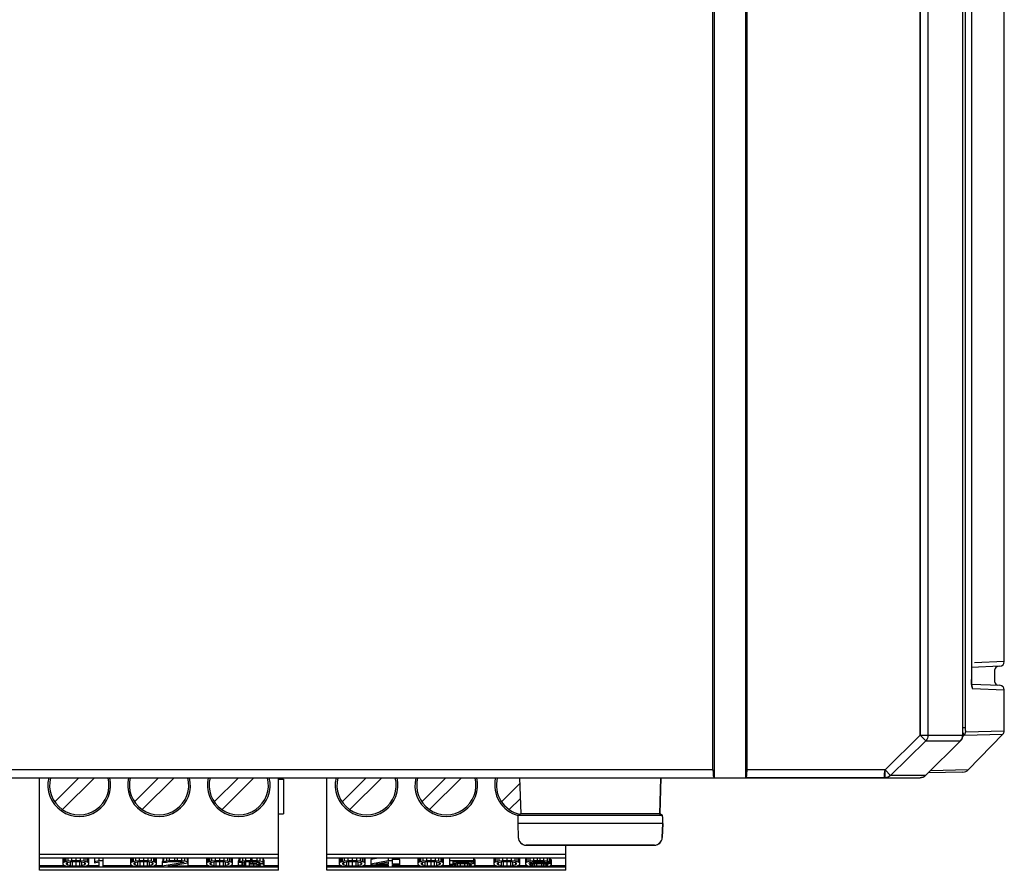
# Model space of a CAD drawing. Header units: millimetres. Extents: x 0 to 841, y 0 to 594.
# Tile 27 of 127: x 373 to 404, y 259 to 286. Entities that reach past the tile are written whole.
import ezdxf

# ---------------------------------------------------------------- set-up
doc = ezdxf.new("R2010")
doc.units = ezdxf.units.MM
doc.header["$LTSCALE"] = 46.255
doc.layers.get('0').update_dxf_attribs({"linetype": 'CONTINUOUS'})
for name, color, linetype in [('CHAMFERS', 7, 'CONTINUOUS'), ('CURVES', 7, 'CONTINUOUS'), ('DRAFTS', 7, 'CONTINUOUS'), ('ROUNDS', 7, 'CONTINUOUS')]:
    doc.layers.add(name, color=color, linetype=linetype)

msp = doc.modelspace()

# ---------------------------------------------------------------- linework, layer by layer
at = {"color": 7, "linetype": 'CONTINUOUS'}
for p, q in [((404.0275, 265.8756), (404.0275, 309.2741)), ((403.7275, 265.225), (403.7275, 265.6233)), ((404.0275, 263.6684), (404.0275, 264.9726)), ((373.2962, 259.2241), (373.2962, 262.1741)), ((374.5537, 262.1741), (373.7853, 261.4057)), ((374.0328, 261.1582), (375.0487, 262.1741)), ((377.0937, 262.1741), (376.3253, 261.4057)), ((377.5887, 262.1741), (376.5728, 261.1582)), ((378.8653, 261.4057), (379.6337, 262.1741)), ((380.1287, 262.1741), (379.1128, 261.1582)), ((380.9162, 259.2241), (380.9162, 262.1741)), ((382.4462, 259.2241), (382.4462, 262.1741)), ((383.7037, 262.1741), (382.9353, 261.4057)), ((383.1828, 261.1582), (384.1987, 262.1741)), ((386.2437, 262.1741), (385.4753, 261.4057)), ((386.7387, 262.1741), (385.7228, 261.1582)), ((380.9162, 262.1241), (381.0662, 262.1241)), ((381.0662, 262.1241), (381.0662, 261.0241)), ((388.0153, 261.4057), (388.5977, 261.9881)), ((388.6144, 261.5098), (388.2628, 261.1582)), ((380.9162, 261.0241), (381.0662, 261.0241)), ((390.0662, 259.2241), (390.0662, 260.0241)), ((380.9162, 259.6141), (373.2962, 259.6141)), ((373.2962, 259.3741), (374.1141, 259.3741)), ((374.0635, 259.6141), (374.0462, 259.5988)), ((374.0462, 259.5988), (374.0462, 259.4145)), ((374.0691, 259.4714), (374.0462, 259.451)), ((374.0462, 259.4145), (374.0691, 259.3941)), ((374.0691, 259.6141), (374.0691, 259.4714)), ((374.0921, 259.4835), (374.0691, 259.4714)), ((374.0691, 259.3941), (374.0921, 259.3819)), ((374.0921, 259.6141), (374.0921, 259.4835)), ((374.1379, 259.4998), (374.0921, 259.4835)), ((374.0921, 259.3819), (374.1379, 259.3657)), ((374.1379, 259.6141), (374.1379, 259.4998)), ((374.2066, 259.512), (374.1379, 259.4998)), ((374.1379, 259.3657), (374.2066, 259.3535)), ((374.1608, 259.447), (374.1837, 259.4714)), ((374.1608, 259.4185), (374.1608, 259.447)), ((374.1837, 259.3941), (374.1608, 259.4185)), ((374.1837, 259.4714), (374.2754, 259.4957)), ((374.1837, 259.4714), (374.1837, 259.3941)), ((374.2754, 259.3697), (374.1837, 259.3941)), ((374.2066, 259.6141), (374.2066, 259.512)), ((374.3212, 259.5242), (374.2066, 259.512)), ((374.2066, 259.3535), (374.3212, 259.3413)), ((374.2754, 259.4957), (374.3441, 259.5039)), ((374.2754, 259.4957), (374.2754, 259.3697)), ((374.3441, 259.3616), (374.2754, 259.3697)), ((374.3212, 259.6141), (374.3212, 259.5242)), ((374.4587, 259.5282), (374.3212, 259.5242)), ((374.3212, 259.3413), (374.4587, 259.3372)), ((374.3441, 259.5039), (374.4587, 259.5079)), ((374.3441, 259.5039), (374.3441, 259.3616)), ((374.4587, 259.3576), (374.3441, 259.3616)), ((374.4587, 259.5053), (374.4213, 259.5066)), ((374.4587, 259.6141), (374.4587, 259.5282)), ((374.5962, 259.5242), (374.4587, 259.5282)), ((374.4587, 259.5079), (374.5733, 259.5039)), ((374.4961, 259.5066), (374.4587, 259.5053)), ((374.4587, 259.5053), (374.4587, 259.3576)), ((374.5733, 259.3616), (374.4587, 259.3576)), ((374.4587, 259.3372), (374.5962, 259.3413)), ((374.5733, 259.5039), (374.6421, 259.4957)), ((374.5733, 259.5039), (374.5733, 259.3616)), ((374.6421, 259.3697), (374.5733, 259.3616)), ((374.5962, 259.6141), (374.5962, 259.5242)), ((374.7108, 259.512), (374.5962, 259.5242)), ((374.5962, 259.3413), (374.7108, 259.3535)), ((374.6421, 259.4957), (374.7337, 259.4714)), ((374.6421, 259.4957), (374.6421, 259.3697)), ((374.7337, 259.3941), (374.6421, 259.3697)), ((374.7108, 259.6141), (374.7108, 259.512)), ((374.7796, 259.4998), (374.7108, 259.512)), ((374.7108, 259.3535), (374.7796, 259.3657)), ((374.7337, 259.4714), (374.7566, 259.447)), ((374.7337, 259.4714), (374.7337, 259.3941)), ((374.7566, 259.4185), (374.7337, 259.3941)), ((374.7566, 259.447), (374.7566, 259.4185)), ((374.7796, 259.6141), (374.7796, 259.4998)), ((374.8254, 259.4835), (374.7796, 259.4998)), ((374.7796, 259.3657), (374.8254, 259.3819)), ((374.8033, 259.3741), (375.1921, 259.3741)), ((374.8254, 259.6141), (374.8254, 259.4835)), ((374.8483, 259.4714), (374.8254, 259.4835)), ((374.8254, 259.3819), (374.8483, 259.3941)), ((374.8483, 259.6141), (374.8483, 259.4714)), ((374.8712, 259.451), (374.8483, 259.4714)), ((374.8483, 259.3941), (374.8712, 259.4145)), ((374.8712, 259.5988), (374.8539, 259.6141)), ((374.8712, 259.4145), (374.8712, 259.5988)), ((375.0546, 259.6141), (375.0546, 259.4673)), ((375.1921, 259.5282), (375.0546, 259.4998)), ((375.0546, 259.4673), (375.1921, 259.4957)), ((375.1921, 259.6141), (375.1921, 259.5282)), ((375.3296, 259.5282), (375.1921, 259.5282)), ((375.1921, 259.4957), (375.1921, 259.3372)), ((375.3296, 259.3372), (375.3296, 259.6141)), ((375.3296, 259.3741), (376.2641, 259.3741)), ((376.2135, 259.6141), (376.1962, 259.5988)), ((376.1962, 259.5988), (376.1962, 259.4145)), ((376.2191, 259.4714), (376.1962, 259.451)), ((376.1962, 259.4145), (376.2191, 259.3941)), ((376.2191, 259.6141), (376.2191, 259.4714)), ((376.2421, 259.4835), (376.2191, 259.4714)), ((376.2191, 259.3941), (376.2421, 259.3819)), ((376.2421, 259.6141), (376.2421, 259.4835)), ((376.2879, 259.4998), (376.2421, 259.4835)), ((376.2421, 259.3819), (376.2879, 259.3657)), ((376.2879, 259.6141), (376.2879, 259.4998)), ((376.3566, 259.512), (376.2879, 259.4998)), ((376.2879, 259.3657), (376.3566, 259.3535)), ((376.3108, 259.447), (376.3337, 259.4714)), ((376.3108, 259.4185), (376.3108, 259.447)), ((376.3337, 259.3941), (376.3108, 259.4185)), ((376.3337, 259.4714), (376.4254, 259.4957)), ((376.3337, 259.4714), (376.3337, 259.3941)), ((376.4254, 259.3697), (376.3337, 259.3941)), ((376.3566, 259.6141), (376.3566, 259.512)), ((376.4712, 259.5242), (376.3566, 259.512)), ((376.3566, 259.3535), (376.4712, 259.3413)), ((376.4254, 259.4957), (376.4941, 259.5039)), ((376.4254, 259.4957), (376.4254, 259.3697)), ((376.4941, 259.3616), (376.4254, 259.3697)), ((376.4712, 259.6141), (376.4712, 259.5242)), ((376.6087, 259.5282), (376.4712, 259.5242)), ((376.4712, 259.3413), (376.6087, 259.3372)), ((376.4941, 259.5039), (376.6087, 259.5079)), ((376.4941, 259.5039), (376.4941, 259.3616)), ((376.6087, 259.3576), (376.4941, 259.3616)), ((376.6087, 259.5053), (376.5713, 259.5066)), ((376.6087, 259.6141), (376.6087, 259.5282)), ((376.7462, 259.5242), (376.6087, 259.5282)), ((376.6087, 259.5079), (376.7233, 259.5039)), ((376.6461, 259.5066), (376.6087, 259.5053)), ((376.6087, 259.5053), (376.6087, 259.3576)), ((376.7233, 259.3616), (376.6087, 259.3576)), ((376.6087, 259.3372), (376.7462, 259.3413)), ((376.7233, 259.5039), (376.7921, 259.4957)), ((376.7233, 259.5039), (376.7233, 259.3616)), ((376.7921, 259.3697), (376.7233, 259.3616)), ((376.7462, 259.6141), (376.7462, 259.5242)), ((376.8608, 259.512), (376.7462, 259.5242)), ((376.7462, 259.3413), (376.8608, 259.3535)), ((376.7921, 259.4957), (376.8837, 259.4714)), ((376.7921, 259.4957), (376.7921, 259.3697)), ((376.8837, 259.3941), (376.7921, 259.3697)), ((376.8608, 259.6141), (376.8608, 259.512)), ((376.9296, 259.4998), (376.8608, 259.512)), ((376.8608, 259.3535), (376.9296, 259.3657)), ((376.8837, 259.4714), (376.9066, 259.447)), ((376.8837, 259.4714), (376.8837, 259.3941)), ((376.9066, 259.4185), (376.8837, 259.3941)), ((376.9066, 259.447), (376.9066, 259.4185)), ((376.9296, 259.6141), (376.9296, 259.4998)), ((376.9754, 259.4835), (376.9296, 259.4998)), ((376.9296, 259.3657), (376.9754, 259.3819)), ((376.9533, 259.3741), (377.2046, 259.3741)), ((376.9754, 259.6141), (376.9754, 259.4835)), ((376.9983, 259.4714), (376.9754, 259.4835)), ((376.9754, 259.3819), (376.9983, 259.3941)), ((376.9983, 259.6141), (376.9983, 259.4714)), ((377.0212, 259.451), (376.9983, 259.4714)), ((376.9983, 259.3941), (377.0212, 259.4145)), ((377.0212, 259.5988), (377.0039, 259.6141)), ((377.0212, 259.4145), (377.0212, 259.5988)), ((377.2275, 259.5089), (377.2046, 259.5053)), ((377.2046, 259.5053), (377.2046, 259.3372)), ((377.8462, 259.4592), (377.2046, 259.3576)), ((377.2275, 259.6141), (377.2275, 259.4835)), ((377.2504, 259.4998), (377.2275, 259.4835)), ((377.2275, 259.4835), (377.3421, 259.4835)), ((377.2504, 259.6141), (377.2504, 259.4998)), ((377.3421, 259.5161), (377.2504, 259.4998)), ((377.3421, 259.6141), (377.3421, 259.5161)), ((377.4337, 259.5242), (377.3421, 259.5161)), ((377.3421, 259.4835), (377.3879, 259.4957)), ((377.3879, 259.4957), (377.4566, 259.5039)), ((377.3879, 259.3576), (377.9608, 259.447)), ((378.0296, 259.3576), (377.3879, 259.3576)), ((377.4337, 259.6141), (377.4337, 259.5242)), ((377.5941, 259.5282), (377.4337, 259.5242)), ((377.4566, 259.5039), (377.5712, 259.5079)), ((377.5712, 259.5079), (377.6629, 259.5079)), ((377.5941, 259.6141), (377.5941, 259.5282)), ((377.6858, 259.5282), (377.5941, 259.5282)), ((377.6629, 259.5079), (377.7775, 259.5039)), ((377.6858, 259.6141), (377.6858, 259.5282)), ((377.8233, 259.5242), (377.6858, 259.5282)), ((377.7775, 259.5039), (377.8462, 259.4957)), ((377.8233, 259.6141), (377.8233, 259.5242)), ((377.915, 259.5161), (377.8233, 259.5242)), ((377.8462, 259.4957), (377.8921, 259.4835)), ((377.8462, 259.4957), (377.8462, 259.4592)), ((377.8921, 259.4754), (377.8462, 259.4592)), ((377.8921, 259.4835), (377.8921, 259.4754)), ((377.915, 259.6141), (377.915, 259.5161)), ((378.0066, 259.4998), (377.915, 259.5161)), ((377.9608, 259.447), (378.0066, 259.4592)), ((378.0066, 259.6141), (378.0066, 259.4998)), ((378.0296, 259.4835), (378.0066, 259.4998)), ((378.0066, 259.4592), (378.0296, 259.4754)), ((378.0296, 259.3372), (378.0296, 259.6141)), ((378.0296, 259.3741), (378.6891, 259.3741)), ((378.6385, 259.6141), (378.6212, 259.5988)), ((378.6212, 259.5988), (378.6212, 259.4145)), ((378.6441, 259.4714), (378.6212, 259.451)), ((378.6212, 259.4145), (378.6441, 259.3941)), ((378.6441, 259.6141), (378.6441, 259.4714)), ((378.6671, 259.4835), (378.6441, 259.4714)), ((378.6441, 259.3941), (378.6671, 259.3819)), ((378.6671, 259.6141), (378.6671, 259.4835)), ((378.7129, 259.4998), (378.6671, 259.4835)), ((378.6671, 259.3819), (378.7129, 259.3657)), ((378.7129, 259.6141), (378.7129, 259.4998)), ((378.7816, 259.512), (378.7129, 259.4998)), ((378.7129, 259.3657), (378.7816, 259.3535)), ((378.7358, 259.447), (378.7587, 259.4714)), ((378.7358, 259.4185), (378.7358, 259.447)), ((378.7587, 259.3941), (378.7358, 259.4185)), ((378.7587, 259.4714), (378.8504, 259.4957)), ((378.7587, 259.4714), (378.7587, 259.3941)), ((378.8504, 259.3697), (378.7587, 259.3941)), ((378.7816, 259.6141), (378.7816, 259.512)), ((378.8962, 259.5242), (378.7816, 259.512)), ((378.7816, 259.3535), (378.8962, 259.3413)), ((378.8504, 259.4957), (378.9191, 259.5039)), ((378.8504, 259.4957), (378.8504, 259.3697)), ((378.9191, 259.3616), (378.8504, 259.3697)), ((378.8962, 259.6141), (378.8962, 259.5242)), ((379.0337, 259.5282), (378.8962, 259.5242)), ((378.8962, 259.3413), (379.0337, 259.3372)), ((378.9191, 259.5039), (379.0337, 259.5079)), ((378.9191, 259.5039), (378.9191, 259.3616)), ((379.0337, 259.3576), (378.9191, 259.3616)), ((379.0337, 259.5053), (378.9963, 259.5066)), ((379.0337, 259.6141), (379.0337, 259.5282)), ((379.1712, 259.5242), (379.0337, 259.5282)), ((379.0337, 259.5079), (379.1483, 259.5039)), ((379.0711, 259.5066), (379.0337, 259.5053)), ((379.0337, 259.5053), (379.0337, 259.3576)), ((379.1483, 259.3616), (379.0337, 259.3576)), ((379.0337, 259.3372), (379.1712, 259.3413)), ((379.1483, 259.5039), (379.2171, 259.4957)), ((379.1483, 259.5039), (379.1483, 259.3616)), ((379.2171, 259.3697), (379.1483, 259.3616)), ((379.1712, 259.6141), (379.1712, 259.5242)), ((379.2858, 259.512), (379.1712, 259.5242)), ((379.1712, 259.3413), (379.2858, 259.3535)), ((379.2171, 259.4957), (379.3087, 259.4714)), ((379.2171, 259.4957), (379.2171, 259.3697)), ((379.3087, 259.3941), (379.2171, 259.3697)), ((379.2858, 259.6141), (379.2858, 259.512)), ((379.3546, 259.4998), (379.2858, 259.512)), ((379.2858, 259.3535), (379.3546, 259.3657)), ((379.3087, 259.4714), (379.3316, 259.447)), ((379.3087, 259.4714), (379.3087, 259.3941)), ((379.3316, 259.4185), (379.3087, 259.3941)), ((379.3316, 259.447), (379.3316, 259.4185)), ((379.3546, 259.6141), (379.3546, 259.4998)), ((379.4004, 259.4835), (379.3546, 259.4998)), ((379.3546, 259.3657), (379.4004, 259.3819)), ((379.3783, 259.3741), (379.6443, 259.3741)), ((379.4004, 259.6141), (379.4004, 259.4835)), ((379.4233, 259.4714), (379.4004, 259.4835)), ((379.4004, 259.3819), (379.4233, 259.3941)), ((379.4233, 259.6141), (379.4233, 259.4714)), ((379.4462, 259.451), (379.4233, 259.4714)), ((379.4233, 259.3941), (379.4462, 259.4145)), ((379.4462, 259.5988), (379.4289, 259.6141)), ((379.4462, 259.4145), (379.4462, 259.5988)), ((379.6525, 259.5297), (379.6296, 259.5297)), ((379.6296, 259.5297), (379.6296, 259.3819)), ((379.7441, 259.3819), (379.6296, 259.3819)), ((379.6296, 259.3819), (379.6525, 259.3697)), ((379.6525, 259.6141), (379.6525, 259.4835)), ((379.6754, 259.4998), (379.6525, 259.4835)), ((379.6525, 259.4835), (379.7671, 259.4835)), ((379.6525, 259.3697), (379.6983, 259.3576)), ((379.6754, 259.6141), (379.6754, 259.4998)), ((379.7671, 259.5161), (379.6754, 259.4998)), ((379.6983, 259.3576), (379.7671, 259.3494)), ((379.7441, 259.4835), (379.7441, 259.3819)), ((379.7671, 259.3738), (379.7441, 259.3819)), ((379.7671, 259.6141), (379.7671, 259.5161)), ((379.8587, 259.5242), (379.7671, 259.5161)), ((379.7671, 259.4835), (379.8129, 259.4957)), ((379.7671, 259.4835), (379.7671, 259.3738)), ((379.8129, 259.3657), (379.7671, 259.3738)), ((379.7671, 259.3494), (379.8587, 259.3413)), ((379.8129, 259.4957), (379.8816, 259.5039)), ((379.8129, 259.4957), (379.8129, 259.3657)), ((379.8587, 259.3616), (379.8129, 259.3657)), ((379.8587, 259.6141), (379.8587, 259.5242)), ((380.0191, 259.5282), (379.8587, 259.5242)), ((379.8587, 259.5012), (379.8587, 259.3616)), ((379.9733, 259.3576), (379.8587, 259.3616)), ((379.8587, 259.3413), (379.9504, 259.3372)), ((379.8816, 259.5039), (379.9962, 259.5079)), ((379.9733, 259.5053), (379.9474, 259.5062)), ((379.9962, 259.5053), (379.9733, 259.5053)), ((379.9733, 259.5053), (379.9733, 259.3576)), ((380.1108, 259.3576), (379.9733, 259.3576)), ((379.9962, 259.5079), (380.0879, 259.5079)), ((379.9962, 259.5079), (379.9962, 259.4266)), ((380.0879, 259.4429), (379.9962, 259.4429)), ((379.9962, 259.4266), (380.0879, 259.4266)), ((380.0191, 259.6141), (380.0191, 259.5282)), ((380.065, 259.5282), (380.0191, 259.5282)), ((380.065, 259.6141), (380.065, 259.5282)), ((380.2254, 259.5242), (380.065, 259.5282)), ((380.0879, 259.5079), (380.2025, 259.5039)), ((380.0879, 259.5079), (380.0879, 259.4429)), ((380.2254, 259.451), (380.0879, 259.4429)), ((380.0879, 259.4266), (380.2254, 259.4226)), ((380.1108, 259.426), (380.1108, 259.3576)), ((380.2254, 259.3616), (380.1108, 259.3576)), ((380.1337, 259.3372), (380.2254, 259.3413)), ((380.2025, 259.5039), (380.2712, 259.4957)), ((380.2254, 259.6141), (380.2254, 259.5242)), ((380.3171, 259.5161), (380.2254, 259.5242)), ((380.2254, 259.5012), (380.2254, 259.451)), ((380.2712, 259.4592), (380.2254, 259.451)), ((380.2254, 259.4226), (380.2941, 259.4145)), ((380.2254, 259.4226), (380.2254, 259.3616)), ((380.2712, 259.3657), (380.2254, 259.3616)), ((380.2254, 259.3413), (380.3171, 259.3494)), ((380.2712, 259.4957), (380.3171, 259.4835)), ((380.2712, 259.4957), (380.2712, 259.4592)), ((380.3171, 259.4754), (380.2712, 259.4592)), ((380.2712, 259.4348), (380.3629, 259.447)), ((380.3858, 259.4266), (380.2712, 259.4348)), ((380.2712, 259.4172), (380.2712, 259.3657)), ((380.3171, 259.3738), (380.2712, 259.3657)), ((380.2941, 259.4145), (380.34, 259.3982)), ((380.3171, 259.6141), (380.3171, 259.5161)), ((380.4087, 259.4998), (380.3171, 259.5161)), ((380.3171, 259.4835), (380.3171, 259.4754)), ((380.3171, 259.4063), (380.3171, 259.3738)), ((380.34, 259.3819), (380.3171, 259.3738)), ((380.3171, 259.3494), (380.3858, 259.3576)), ((380.34, 259.3982), (380.34, 259.3819)), ((380.3629, 259.447), (380.4087, 259.4592)), ((380.3858, 259.4531), (380.3858, 259.4266)), ((380.4316, 259.4145), (380.3858, 259.4266)), ((380.3858, 259.3576), (380.4316, 259.3697)), ((380.4087, 259.6141), (380.4087, 259.4998)), ((380.4316, 259.4835), (380.4087, 259.4998)), ((380.4087, 259.4592), (380.4316, 259.4754)), ((380.4316, 259.4145), (380.4316, 259.6141)), ((380.4546, 259.5459), (380.4316, 259.5622)), ((380.4546, 259.3982), (380.4316, 259.4145)), ((380.4316, 259.3697), (380.4546, 259.3819)), ((380.4398, 259.3741), (380.9162, 259.3741)), ((380.4546, 259.3819), (380.4546, 259.5459)), ((390.0662, 259.6141), (382.4462, 259.6141)), ((382.4462, 259.3741), (382.9141, 259.3741)), ((382.8635, 259.6141), (382.8462, 259.5988)), ((382.8462, 259.5988), (382.8462, 259.4145)), ((382.8691, 259.4714), (382.8462, 259.451)), ((382.8462, 259.4145), (382.8691, 259.3941)), ((382.8691, 259.6141), (382.8691, 259.4714)), ((382.8921, 259.4835), (382.8691, 259.4714)), ((382.8691, 259.3941), (382.8921, 259.3819)), ((382.8921, 259.6141), (382.8921, 259.4835)), ((382.9379, 259.4998), (382.8921, 259.4835)), ((382.8921, 259.3819), (382.9379, 259.3657)), ((382.9379, 259.6141), (382.9379, 259.4998)), ((383.0066, 259.512), (382.9379, 259.4998)), ((382.9379, 259.3657), (383.0066, 259.3535)), ((382.9608, 259.447), (382.9837, 259.4714)), ((382.9608, 259.4185), (382.9608, 259.447)), ((382.9837, 259.3941), (382.9608, 259.4185)), ((382.9837, 259.4714), (383.0754, 259.4957)), ((382.9837, 259.4714), (382.9837, 259.3941)), ((383.0754, 259.3697), (382.9837, 259.3941)), ((383.0066, 259.6141), (383.0066, 259.512)), ((383.1212, 259.5242), (383.0066, 259.512)), ((383.0066, 259.3535), (383.1212, 259.3413)), ((383.0754, 259.4957), (383.1441, 259.5039)), ((383.0754, 259.4957), (383.0754, 259.3697)), ((383.1441, 259.3616), (383.0754, 259.3697)), ((383.1212, 259.6141), (383.1212, 259.5242)), ((383.2587, 259.5282), (383.1212, 259.5242)), ((383.1212, 259.3413), (383.2587, 259.3372)), ((383.1441, 259.5039), (383.2587, 259.5079)), ((383.1441, 259.5039), (383.1441, 259.3616)), ((383.2587, 259.3576), (383.1441, 259.3616)), ((383.2587, 259.5053), (383.2213, 259.5066)), ((383.2587, 259.6141), (383.2587, 259.5282)), ((383.3962, 259.5242), (383.2587, 259.5282)), ((383.2587, 259.5079), (383.3733, 259.5039)), ((383.2961, 259.5066), (383.2587, 259.5053)), ((383.2587, 259.5053), (383.2587, 259.3576)), ((383.3733, 259.3616), (383.2587, 259.3576)), ((383.2587, 259.3372), (383.3962, 259.3413)), ((383.3733, 259.5039), (383.4421, 259.4957)), ((383.3733, 259.5039), (383.3733, 259.3616)), ((383.4421, 259.3697), (383.3733, 259.3616)), ((383.3962, 259.6141), (383.3962, 259.5242)), ((383.5108, 259.512), (383.3962, 259.5242)), ((383.3962, 259.3413), (383.5108, 259.3535)), ((383.4421, 259.4957), (383.5337, 259.4714)), ((383.4421, 259.4957), (383.4421, 259.3697)), ((383.5337, 259.3941), (383.4421, 259.3697)), ((383.5108, 259.6141), (383.5108, 259.512)), ((383.5796, 259.4998), (383.5108, 259.512)), ((383.5108, 259.3535), (383.5796, 259.3657)), ((383.5337, 259.4714), (383.5566, 259.447)), ((383.5337, 259.4714), (383.5337, 259.3941)), ((383.5566, 259.4185), (383.5337, 259.3941)), ((383.5566, 259.447), (383.5566, 259.4185)), ((383.5796, 259.6141), (383.5796, 259.4998)), ((383.6254, 259.4835), (383.5796, 259.4998)), ((383.5796, 259.3657), (383.6254, 259.3819)), ((383.6033, 259.3741), (384.4046, 259.3741)), ((383.6254, 259.6141), (383.6254, 259.4835)), ((383.6483, 259.4714), (383.6254, 259.4835)), ((383.6254, 259.3819), (383.6483, 259.3941)), ((383.6483, 259.6141), (383.6483, 259.4714)), ((383.6712, 259.451), (383.6483, 259.4714)), ((383.6483, 259.3941), (383.6712, 259.4145)), ((383.6712, 259.5988), (383.6539, 259.6141)), ((383.6712, 259.4145), (383.6712, 259.5988)), ((384.0945, 259.6141), (383.8546, 259.5662)), ((383.8546, 259.5662), (383.8546, 259.3941)), ((384.4046, 259.5282), (383.8546, 259.4185)), ((383.8546, 259.3941), (384.4046, 259.3941)), ((384.015, 259.4185), (384.4046, 259.4957)), ((384.4046, 259.4185), (384.015, 259.4185)), ((384.4046, 259.6141), (384.4046, 259.5282)), ((384.5421, 259.5282), (384.4046, 259.5282)), ((384.4046, 259.4957), (384.4046, 259.4185)), ((384.4046, 259.3941), (384.4046, 259.3372)), ((384.5421, 259.4185), (384.5421, 259.6141)), ((384.7712, 259.5662), (384.5421, 259.5662)), ((384.7712, 259.4185), (384.5421, 259.4185)), ((384.5421, 259.3941), (384.7712, 259.3941)), ((384.5421, 259.3372), (384.5421, 259.3941)), ((384.5421, 259.3741), (385.4141, 259.3741)), ((384.7712, 259.3941), (384.7712, 259.5662)), ((385.3635, 259.6141), (385.3462, 259.5988)), ((385.3462, 259.5988), (385.3462, 259.4145)), ((385.3691, 259.4714), (385.3462, 259.451)), ((385.3462, 259.4145), (385.3691, 259.3941)), ((385.3691, 259.6141), (385.3691, 259.4714)), ((385.3921, 259.4835), (385.3691, 259.4714)), ((385.3691, 259.3941), (385.3921, 259.3819)), ((385.3921, 259.6141), (385.3921, 259.4835)), ((385.4379, 259.4998), (385.3921, 259.4835)), ((385.3921, 259.3819), (385.4379, 259.3657)), ((385.4379, 259.6141), (385.4379, 259.4998)), ((385.5066, 259.512), (385.4379, 259.4998)), ((385.4379, 259.3657), (385.5066, 259.3535)), ((385.4608, 259.447), (385.4837, 259.4714)), ((385.4608, 259.4185), (385.4608, 259.447)), ((385.4837, 259.3941), (385.4608, 259.4185)), ((385.4837, 259.4714), (385.5754, 259.4957)), ((385.4837, 259.4714), (385.4837, 259.3941)), ((385.5754, 259.3697), (385.4837, 259.3941)), ((385.5066, 259.6141), (385.5066, 259.512)), ((385.6212, 259.5242), (385.5066, 259.512)), ((385.5066, 259.3535), (385.6212, 259.3413)), ((385.5754, 259.4957), (385.6441, 259.5039)), ((385.5754, 259.4957), (385.5754, 259.3697)), ((385.6441, 259.3616), (385.5754, 259.3697)), ((385.6212, 259.6141), (385.6212, 259.5242)), ((385.7587, 259.5282), (385.6212, 259.5242)), ((385.6212, 259.3413), (385.7587, 259.3372)), ((385.6441, 259.5039), (385.7587, 259.5079)), ((385.6441, 259.5039), (385.6441, 259.3616)), ((385.7587, 259.3576), (385.6441, 259.3616)), ((385.7587, 259.5053), (385.7213, 259.5066)), ((385.7587, 259.6141), (385.7587, 259.5282)), ((385.8962, 259.5242), (385.7587, 259.5282)), ((385.7587, 259.5079), (385.8733, 259.5039)), ((385.7961, 259.5066), (385.7587, 259.5053)), ((385.7587, 259.5053), (385.7587, 259.3576)), ((385.8733, 259.3616), (385.7587, 259.3576)), ((385.7587, 259.3372), (385.8962, 259.3413)), ((385.8733, 259.5039), (385.9421, 259.4957)), ((385.8733, 259.5039), (385.8733, 259.3616)), ((385.9421, 259.3697), (385.8733, 259.3616)), ((385.8962, 259.6141), (385.8962, 259.5242)), ((386.0108, 259.512), (385.8962, 259.5242)), ((385.8962, 259.3413), (386.0108, 259.3535)), ((385.9421, 259.4957), (386.0337, 259.4714)), ((385.9421, 259.4957), (385.9421, 259.3697)), ((386.0337, 259.3941), (385.9421, 259.3697)), ((386.0108, 259.6141), (386.0108, 259.512)), ((386.0796, 259.4998), (386.0108, 259.512)), ((386.0108, 259.3535), (386.0796, 259.3657)), ((386.0337, 259.4714), (386.0566, 259.447)), ((386.0337, 259.4714), (386.0337, 259.3941)), ((386.0566, 259.4185), (386.0337, 259.3941)), ((386.0566, 259.447), (386.0566, 259.4185)), ((386.0796, 259.6141), (386.0796, 259.4998)), ((386.1254, 259.4835), (386.0796, 259.4998)), ((386.0796, 259.3657), (386.1254, 259.3819)), ((386.1033, 259.3741), (386.3881, 259.3741)), ((386.1254, 259.6141), (386.1254, 259.4835)), ((386.1483, 259.4714), (386.1254, 259.4835)), ((386.1254, 259.3819), (386.1483, 259.3941)), ((386.1483, 259.6141), (386.1483, 259.4714)), ((386.1712, 259.451), (386.1483, 259.4714)), ((386.1483, 259.3941), (386.1712, 259.4145)), ((386.1712, 259.5988), (386.1539, 259.6141)), ((386.1712, 259.4145), (386.1712, 259.5988)), ((386.3546, 259.6141), (386.3546, 259.386)), ((387.1337, 259.5282), (386.3546, 259.5282)), ((386.3546, 259.4226), (386.515, 259.4226)), ((386.4921, 259.386), (386.3546, 259.386)), ((386.3546, 259.386), (386.4004, 259.3697)), ((386.4004, 259.3697), (386.4691, 259.3535)), ((386.4691, 259.5079), (387.1337, 259.5079)), ((386.4691, 259.4429), (386.4691, 259.5079)), ((386.5837, 259.4551), (386.4691, 259.4429)), ((386.4691, 259.3535), (386.5837, 259.3413)), ((386.4921, 259.4226), (386.4921, 259.386)), ((386.5379, 259.3697), (386.4921, 259.386)), ((386.515, 259.4226), (386.6066, 259.4348)), ((386.5379, 259.4256), (386.5379, 259.3697)), ((386.6066, 259.3616), (386.5379, 259.3697)), ((386.5837, 259.5079), (386.5837, 259.4551)), ((386.6983, 259.4592), (386.5837, 259.4551)), ((386.5837, 259.3413), (386.6983, 259.3372)), ((386.6066, 259.4348), (386.6983, 259.4388)), ((386.6066, 259.4348), (386.6066, 259.3616)), ((386.6983, 259.3576), (386.6066, 259.3616)), ((386.6983, 259.5079), (386.6983, 259.4592)), ((386.8358, 259.4592), (386.6983, 259.4592)), ((386.6983, 259.4388), (386.8358, 259.4388)), ((386.6983, 259.4388), (386.6983, 259.3576)), ((386.8358, 259.3576), (386.6983, 259.3576)), ((386.8358, 259.5079), (386.8358, 259.4592)), ((386.9504, 259.4551), (386.8358, 259.4592)), ((386.8358, 259.4388), (386.9275, 259.4348)), ((386.8358, 259.4388), (386.8358, 259.3576)), ((386.9275, 259.3616), (386.8358, 259.3576)), ((386.8358, 259.3372), (386.9504, 259.3413)), ((386.9275, 259.4348), (386.9962, 259.4266)), ((386.9275, 259.4348), (386.9275, 259.3616)), ((386.9962, 259.3697), (386.9275, 259.3616)), ((386.9504, 259.5079), (386.9504, 259.4551)), ((387.065, 259.4429), (386.9504, 259.4551)), ((386.9504, 259.3413), (387.065, 259.3535)), ((386.9962, 259.4266), (387.0421, 259.4145)), ((386.9962, 259.4266), (386.9962, 259.3697)), ((387.0421, 259.3819), (386.9962, 259.3697)), ((387.0421, 259.4145), (387.065, 259.4023)), ((387.0421, 259.4145), (387.0421, 259.3819)), ((387.065, 259.3941), (387.0421, 259.3819)), ((387.065, 259.5079), (387.065, 259.4429)), ((387.1337, 259.4266), (387.065, 259.4429)), ((387.065, 259.4023), (387.065, 259.3941)), ((387.065, 259.3535), (387.1337, 259.3697)), ((387.1337, 259.4266), (387.1337, 259.6141)), ((387.1796, 259.554), (387.1337, 259.5744)), ((387.1796, 259.4063), (387.1337, 259.4266)), ((387.1337, 259.3697), (387.1796, 259.3901)), ((387.1436, 259.3741), (387.8391, 259.3741)), ((387.1796, 259.3901), (387.1796, 259.554)), ((387.7885, 259.6141), (387.7712, 259.5988)), ((387.7712, 259.5988), (387.7712, 259.4145)), ((387.7941, 259.4714), (387.7712, 259.451)), ((387.7712, 259.4145), (387.7941, 259.3941)), ((387.7941, 259.6141), (387.7941, 259.4714)), ((387.8171, 259.4835), (387.7941, 259.4714)), ((387.7941, 259.3941), (387.8171, 259.3819)), ((387.8171, 259.6141), (387.8171, 259.4835)), ((387.8629, 259.4998), (387.8171, 259.4835)), ((387.8171, 259.3819), (387.8629, 259.3657)), ((387.8629, 259.6141), (387.8629, 259.4998)), ((387.9316, 259.512), (387.8629, 259.4998)), ((387.8629, 259.3657), (387.9316, 259.3535)), ((387.8858, 259.447), (387.9087, 259.4714)), ((387.8858, 259.4185), (387.8858, 259.447)), ((387.9087, 259.3941), (387.8858, 259.4185)), ((387.9087, 259.4714), (388.0004, 259.4957)), ((387.9087, 259.4714), (387.9087, 259.3941)), ((388.0004, 259.3697), (387.9087, 259.3941)), ((387.9316, 259.6141), (387.9316, 259.512)), ((388.0462, 259.5242), (387.9316, 259.512)), ((387.9316, 259.3535), (388.0462, 259.3413)), ((388.0004, 259.4957), (388.0691, 259.5039)), ((388.0004, 259.4957), (388.0004, 259.3697)), ((388.0691, 259.3616), (388.0004, 259.3697)), ((388.0462, 259.6141), (388.0462, 259.5242)), ((388.1837, 259.5282), (388.0462, 259.5242)), ((388.0462, 259.3413), (388.1837, 259.3372)), ((388.0691, 259.5039), (388.1837, 259.5079)), ((388.0691, 259.5039), (388.0691, 259.3616)), ((388.1837, 259.3576), (388.0691, 259.3616)), ((388.1837, 259.5053), (388.1463, 259.5066)), ((388.1837, 259.6141), (388.1837, 259.5282)), ((388.3212, 259.5242), (388.1837, 259.5282)), ((388.1837, 259.5079), (388.2983, 259.5039)), ((388.2211, 259.5066), (388.1837, 259.5053)), ((388.1837, 259.5053), (388.1837, 259.3576)), ((388.2983, 259.3616), (388.1837, 259.3576)), ((388.1837, 259.3372), (388.3212, 259.3413)), ((388.2983, 259.5039), (388.3671, 259.4957)), ((388.2983, 259.5039), (388.2983, 259.3616)), ((388.3671, 259.3697), (388.2983, 259.3616)), ((388.3212, 259.6141), (388.3212, 259.5242)), ((388.4358, 259.512), (388.3212, 259.5242)), ((388.3212, 259.3413), (388.4358, 259.3535)), ((388.3671, 259.4957), (388.4587, 259.4714)), ((388.3671, 259.4957), (388.3671, 259.3697)), ((388.4587, 259.3941), (388.3671, 259.3697)), ((388.4358, 259.6141), (388.4358, 259.512)), ((388.5046, 259.4998), (388.4358, 259.512)), ((388.4358, 259.3535), (388.5046, 259.3657)), ((388.4587, 259.4714), (388.4816, 259.447)), ((388.4587, 259.4714), (388.4587, 259.3941)), ((388.4816, 259.4185), (388.4587, 259.3941)), ((388.4816, 259.447), (388.4816, 259.4185)), ((388.5046, 259.6141), (388.5046, 259.4998)), ((388.5504, 259.4835), (388.5046, 259.4998)), ((388.5046, 259.3657), (388.5504, 259.3819)), ((388.5283, 259.3741), (388.8385, 259.3741)), ((388.5504, 259.6141), (388.5504, 259.4835)), ((388.5733, 259.4714), (388.5504, 259.4835)), ((388.5504, 259.3819), (388.5733, 259.3941)), ((388.5733, 259.6141), (388.5733, 259.4714)), ((388.5962, 259.451), (388.5733, 259.4714)), ((388.5733, 259.3941), (388.5962, 259.4145)), ((388.5962, 259.5988), (388.5789, 259.6141)), ((388.5962, 259.4145), (388.5962, 259.5988)), ((388.7952, 259.6141), (388.7796, 259.5947)), ((388.7796, 259.5947), (388.7796, 259.4185)), ((388.8025, 259.4754), (388.7796, 259.447)), ((388.7796, 259.4185), (388.8025, 259.3901)), ((388.8025, 259.6141), (388.8025, 259.4754)), ((388.8483, 259.4957), (388.8025, 259.4754)), ((388.8025, 259.3901), (388.8483, 259.3697)), ((388.8483, 259.6141), (388.8483, 259.4957)), ((388.9171, 259.512), (388.8483, 259.4957)), ((388.8483, 259.3697), (388.9171, 259.3535)), ((388.8941, 259.447), (388.9171, 259.4714)), ((389.0316, 259.4551), (388.8941, 259.4388)), ((388.8941, 259.4388), (388.8941, 259.447)), ((388.9171, 259.6141), (388.9171, 259.512)), ((389.0316, 259.5242), (388.9171, 259.512)), ((388.9171, 259.4714), (388.94, 259.4835)), ((388.9171, 259.4063), (388.94, 259.4185)), ((388.9171, 259.3941), (388.9171, 259.4063)), ((388.94, 259.3819), (388.9171, 259.3941)), ((388.9171, 259.3535), (389.0316, 259.3413)), ((388.94, 259.4835), (388.9858, 259.4957)), ((388.94, 259.4185), (388.9858, 259.4266)), ((388.94, 259.4185), (388.94, 259.3819)), ((388.9858, 259.3697), (388.94, 259.3819)), ((388.9858, 259.4957), (389.0546, 259.5039)), ((388.9858, 259.4266), (389.0546, 259.4348)), ((388.9858, 259.4266), (388.9858, 259.3697)), ((389.0546, 259.3616), (388.9858, 259.3697)), ((389.0316, 259.6141), (389.0316, 259.5242)), ((389.1462, 259.5282), (389.0316, 259.5242)), ((389.0316, 259.5012), (389.0316, 259.4551)), ((389.1462, 259.4592), (389.0316, 259.4551)), ((389.0316, 259.3413), (389.1462, 259.3372)), ((389.0546, 259.5039), (389.1233, 259.5079)), ((389.0546, 259.4348), (389.1233, 259.4388)), ((389.0546, 259.4348), (389.0546, 259.3616)), ((389.1233, 259.3576), (389.0546, 259.3616)), ((389.1233, 259.5079), (389.2608, 259.5079)), ((389.1233, 259.4388), (389.2837, 259.4388)), ((389.1233, 259.4388), (389.1233, 259.3576)), ((389.2837, 259.3576), (389.1233, 259.3576)), ((389.1462, 259.6141), (389.1462, 259.5282)), ((389.2379, 259.5282), (389.1462, 259.5282)), ((389.1462, 259.5079), (389.1462, 259.4592)), ((389.2608, 259.4592), (389.1462, 259.4592)), ((389.2379, 259.6141), (389.2379, 259.5282)), ((389.3525, 259.5242), (389.2379, 259.5282)), ((389.2608, 259.5079), (389.3296, 259.5039)), ((389.2608, 259.5079), (389.2608, 259.4592)), ((389.3754, 259.4551), (389.2608, 259.4592)), ((389.2608, 259.3372), (389.3754, 259.3413)), ((389.2837, 259.4388), (389.3525, 259.4348)), ((389.2837, 259.4388), (389.2837, 259.3576)), ((389.3525, 259.3616), (389.2837, 259.3576)), ((389.3296, 259.5039), (389.3983, 259.4957)), ((389.3525, 259.6141), (389.3525, 259.5242)), ((389.4671, 259.512), (389.3525, 259.5242)), ((389.3525, 259.4348), (389.4212, 259.4266)), ((389.3525, 259.4348), (389.3525, 259.3616)), ((389.4212, 259.3697), (389.3525, 259.3616)), ((389.3754, 259.4984), (389.3754, 259.4551)), ((389.49, 259.4429), (389.3754, 259.4551)), ((389.3754, 259.3413), (389.49, 259.3535)), ((389.3983, 259.4957), (389.4441, 259.4835)), ((389.4212, 259.4266), (389.4671, 259.4185)), ((389.4212, 259.4266), (389.4212, 259.3697)), ((389.4671, 259.3819), (389.4212, 259.3697)), ((389.4441, 259.4835), (389.5587, 259.4835)), ((389.4671, 259.6141), (389.4671, 259.512)), ((389.5358, 259.4957), (389.4671, 259.512)), ((389.4671, 259.4185), (389.49, 259.4063)), ((389.4671, 259.4185), (389.4671, 259.3819)), ((389.49, 259.3941), (389.4671, 259.3819)), ((389.49, 259.4835), (389.49, 259.4429)), ((389.5587, 259.4307), (389.49, 259.4429)), ((389.49, 259.4063), (389.49, 259.3941)), ((389.49, 259.3535), (389.5587, 259.3697)), ((389.5358, 259.6141), (389.5358, 259.4957)), ((389.5587, 259.4835), (389.5358, 259.4957)), ((389.5587, 259.6141), (389.5587, 259.4307)), ((389.6046, 259.5581), (389.5587, 259.5784)), ((389.6046, 259.4104), (389.5587, 259.4307)), ((389.5587, 259.3697), (389.6046, 259.3901)), ((389.5686, 259.3741), (390.0662, 259.3741)), ((389.6046, 259.3901), (389.6046, 259.5581)), ((380.9162, 259.2241), (373.2962, 259.2241)), ((375.1921, 259.3372), (375.3296, 259.3372)), ((377.2046, 259.3372), (378.0296, 259.3372)), ((379.9504, 259.3372), (380.1337, 259.3372)), ((390.0662, 259.2241), (382.4462, 259.2241)), ((384.4046, 259.3372), (384.5421, 259.3372)), ((386.6983, 259.3372), (386.8358, 259.3372)), ((389.1462, 259.3372), (389.2608, 259.3372))]:
    msp.add_line(p, q, dxfattribs=at)
at = {"color": 9, "linetype": 'CONTINUOUS'}
for p, q in [((380.9162, 259.7262), (373.2962, 259.7262)), ((390.0662, 259.7262), (382.4462, 259.7262)), ((373.2962, 259.6263), (380.9162, 259.6263)), ((382.4462, 259.6263), (390.0662, 259.6263)), ((380.9162, 259.3241), (373.2962, 259.3241)), ((390.0662, 259.3241), (382.4462, 259.3241))]:
    msp.add_line(p, q, dxfattribs=at)
at = {"color": 7, "linetype": 'CONTINUOUS'}
for centre, radius, start, end in [((374.5662, 261.9391), 1, 166.36384, 13.63376), ((374.5662, 261.9391), 0.9457, 165.55305, 14.43844), ((377.1062, 261.9391), 1, 166.36384, 13.63376), ((377.1062, 261.9391), 0.9457, 165.55305, 14.43844), ((379.6462, 261.9391), 1, 166.36384, 13.63376), ((379.6462, 261.9391), 0.9457, 165.55305, 14.43844), ((383.7162, 261.9391), 1, 166.36384, 13.63376), ((383.7162, 261.9391), 0.9457, 165.55305, 14.43844), ((386.2562, 261.9391), 1, 166.36384, 13.63376), ((386.2562, 261.9391), 0.9457, 165.55305, 14.43844), ((388.7962, 261.9391), 1, 166.36384, 255.65784), ((388.7962, 261.9391), 0.9457, 165.55305, 258.37446)]:
    msp.add_arc(centre, radius, start, end, dxfattribs=at)
at = {"layer": 'CHAMFERS', "color": 7, "linetype": 'CONTINUOUS'}
msp.add_line((402.8811, 262.4307), (403.9849, 263.5638), dxfattribs=at)
at = {"layer": 'CURVES', "color": 40, "linetype": 'CONTINUOUS'}
for p, q in [((401.3513, 263.5274), (401.3513, 358.2784)), ((400.2283, 262.4241), (401.3513, 263.5274)), ((309.7912, 262.1741), (388.3834, 262.1741)), ((388.5912, 262.1741), (388.6314, 261.0241)), ((393.0511, 261.0241), (393.0912, 262.1741)), ((393.299, 262.1741), (395.7912, 262.1741)), ((400.2283, 262.1741), (395.7912, 262.1741)), ((388.6314, 261.0241), (388.5445, 260.971)), ((393.1379, 260.971), (393.0511, 261.0241)), ((388.5325, 260.7214), (388.5484, 260.2654)), ((393.134, 260.2654), (393.1499, 260.7214)), ((388.7992, 260.0241), (392.8832, 260.0241))]:
    msp.add_line(p, q, dxfattribs=at)
for centre, radius, start, end in [((390.6844, 260.7943), 2.1531, 179.29149, 181.94065), ((391.007, 260.7941), 2.1441, 358.05529, 0.53419)]:
    msp.add_arc(centre, radius, start, end, dxfattribs=at)
for points in [[(400.2283, 262.1741), (400.2062, 262.1741), (400.2062, 262.2574), (400.2283, 262.4241)], [(388.5375, 260.9421), (388.5343, 260.9146), (388.532, 260.8702), (388.5315, 260.8209)], [(388.5445, 260.971), (388.5419, 260.9694), (388.5395, 260.9589), (388.5375, 260.9421)], [(393.1449, 260.9421), (393.1429, 260.9589), (393.1405, 260.9694), (393.1379, 260.971)], [(393.1511, 260.8141), (393.1506, 260.8661), (393.1483, 260.9133), (393.1449, 260.9421)], [(388.5484, 260.2654), (388.5495, 260.2344), (388.5597, 260.2027), (388.5762, 260.173)], [(388.5762, 260.173), (388.6048, 260.1213), (388.6526, 260.0753), (388.7053, 260.0486)], [(388.7053, 260.0486), (388.7359, 260.0331), (388.7681, 260.0241), (388.7992, 260.0241)], [(392.8832, 260.0241), (392.9143, 260.0241), (392.9466, 260.0331), (392.9771, 260.0486)], [(392.9771, 260.0486), (393.0299, 260.0753), (393.0776, 260.1213), (393.1063, 260.173)], [(393.1063, 260.173), (393.1228, 260.2027), (393.1329, 260.2344), (393.134, 260.2654)]]:
    msp.add_open_spline(points, degree=3, dxfattribs=at)
at = {"layer": 'DRAFTS', "color": 7, "linetype": 'CONTINUOUS'}
for p, q in [((388.5912, 262.1741), (388.6314, 261.0241)), ((393.0912, 262.1741), (393.0511, 261.0241)), ((393.0511, 261.0241), (388.6314, 261.0241))]:
    msp.add_line(p, q, dxfattribs=at)
at = {"layer": 'ROUNDS', "color": 7, "linetype": 'CONTINUOUS'}
for p, q in [((394.7912, 358.6741), (394.7912, 262.1741)), ((395.7912, 262.1741), (395.7912, 358.6741)), ((394.7471, 262.4241), (394.7471, 358.4241)), ((395.8353, 262.4241), (395.8353, 358.4229)), ((402.7063, 263.5274), (402.7063, 358.2495)), ((402.9805, 313.1016), (402.9805, 265.303)), ((403.884, 265.7259), (402.9805, 265.6864)), ((402.9863, 265.1615), (403.884, 265.1223)), ((401.5212, 262.2467), (402.6324, 263.35)), ((309.7912, 262.1741), (401.345, 262.1741)), ((402.7086, 262.3552), (401.6013, 262.3262)), ((388.6314, 261.0241), (388.5445, 260.971)), ((393.0511, 261.0241), (393.1379, 260.971)), ((388.5325, 260.7214), (388.5484, 260.2654)), ((393.1499, 260.7214), (393.134, 260.2654)), ((392.8832, 260.0241), (388.7992, 260.0241))]:
    msp.add_line(p, q, dxfattribs=at)
at = {"layer": 'ROUNDS', "color": 9, "linetype": 'CONTINUOUS'}
for p, q in [((401.3513, 358.2784), (401.3513, 263.5274)), ((401.5969, 358.2784), (401.5969, 263.5274)), ((402.7039, 263.5274), (402.7039, 358.2495)), ((402.7837, 313.005), (402.7837, 263.7662)), ((402.9793, 313.1016), (402.9793, 265.3179)), ((404.0275, 265.8757), (403.0774, 265.8343)), ((402.9805, 265.3179), (402.9793, 265.3179)), ((403.0157, 265.0166), (404.0275, 264.9725)), ((402.7837, 263.7662), (402.7063, 263.7662)), ((400.2283, 262.4241), (401.3513, 263.5274)), ((401.3513, 263.5274), (402.7063, 263.5274)), ((401.525, 263.3506), (401.3513, 263.5274)), ((402.6988, 263.4759), (402.7282, 263.5058)), ((402.7282, 263.5058), (402.7537, 263.5318)), ((402.7537, 263.5318), (403.9849, 263.5638)), ((402.7959, 263.6365), (404.0275, 263.6685)), ((400.4019, 262.2473), (401.525, 263.3506)), ((402.6314, 263.3506), (401.5201, 262.2473)), ((401.525, 263.3506), (402.6314, 263.3506)), ((402.6314, 263.3489), (402.6314, 263.3506)), ((394.7471, 262.4241), (309.7912, 262.4241)), ((400.2283, 262.4241), (395.8353, 262.4241)), ((400.2283, 262.4241), (400.4019, 262.2473)), ((400.2283, 262.1741), (400.2283, 262.4241)), ((401.5201, 262.2473), (400.4019, 262.2473)), ((401.5201, 262.2473), (401.5212, 262.2467)), ((402.8811, 262.4307), (401.6747, 262.3991)), ((393.1379, 260.971), (388.5445, 260.971)), ((393.1499, 260.7214), (388.5325, 260.7214))]:
    msp.add_line(p, q, dxfattribs=at)
at = {"layer": 'ROUNDS', "color": 7, "linetype": 'CONTINUOUS'}
msp.add_lwpolyline([(402.9971, 265.0817), (402.9971, 265.0816), (402.997, 265.082), (402.9967, 265.0832), (402.9961, 265.0854), (402.9955, 265.0885), (402.9947, 265.0924), (402.9938, 265.0972), (402.9929, 265.103), (402.9919, 265.1097), (402.9909, 265.1173), (402.9898, 265.126), (402.9887, 265.1355), (402.9876, 265.1461), (402.9866, 265.1576), (402.9856, 265.17), (402.9846, 265.1834), (402.9838, 265.1976), (402.9829, 265.2128), (402.9822, 265.229), (402.9816, 265.2461), (402.9811, 265.2641), (402.9807, 265.2831), (402.9805, 265.303)], dxfattribs=at)
for centre, radius, start, end in [((403.8275, 265.6233), 0.1, 92.5, 180), ((403.8775, 265.8757), 0.15, 272.5, 360), ((403.8275, 265.2249), 0.1, 180, 267.5), ((403.8775, 264.9725), 0.15, 0, 87.5), ((403.8775, 263.6685), 0.15, 315.75, 360), ((402.702, 262.6052), 0.25, 271.5, 315.75)]:
    msp.add_arc(centre, radius, start, end, dxfattribs=at)
at = {"layer": 'ROUNDS', "color": 9, "linetype": 'CONTINUOUS'}
for centre, radius, start, end in [((403.6086, 265.1763), 0.6225, 188.60818, 188.80273), ((402.8654, 265.017), 0.1502, 26.15298, 30.6983), ((402.8649, 265.0167), 0.1508, 359.95512, 26.14012), ((402.6453, 263.6363), 0.1506, 316.0715, 0.0687)]:
    msp.add_arc(centre, radius, start, end, dxfattribs=at)
at = {"layer": 'ROUNDS', "color": 7, "linetype": 'CONTINUOUS'}
for centre, major_axis, ratio, start_param, end_param in [((394.7912, 262.4241), (0, 0.25), 0.176327, -4.712389, -3.1415927), ((395.7912, 262.4241), (0, 0.25), 0.176327, -3.1415927, -1.5707963), ((388.5544, 260.7214), (-0.0088, 0.25), 0.0874345, 0.0492831, 1.5677195), ((393.128, 260.7214), (0.0088, 0.25), 0.0874345, -1.5677195, -0.0492831), ((388.7992, 260.2741), (-0.251, 0), 0.9961901, 0.0347737, 1.5707963), ((392.8832, 260.2741), (-0.251, 0), 0.9961901, 1.5707963, 3.106819)]:
    msp.add_ellipse(centre, major_axis=major_axis, ratio=ratio, start_param=start_param, end_param=end_param, dxfattribs=at)
at = {"layer": 'ROUNDS', "color": 9, "linetype": 'CONTINUOUS'}
for points, knots in [([(402.9793, 265.3179), (402.9793, 265.2745), (402.9809, 265.212), (402.9867, 265.1337), (402.9907, 265.0989), (402.9931, 265.0831)], [0, 0, 0, 0, 0.5536088, 0.7962195, 1, 1, 1, 1]), ([(402.9934, 265.081), (402.9948, 265.0718), (402.9971, 265.059), (403.0009, 265.0431), (403.0036, 265.034), (403.0065, 265.0266), (403.0096, 265.0206), (403.0133, 265.0167), (403.0157, 265.0166)], [0, 0, 0, 0, 0.3981258, 0.5605479, 0.6974636, 0.8085774, 0.8943387, 1, 1, 1, 1]), ([(402.7837, 263.7662), (402.7837, 263.7517), (402.784, 263.7301), (402.7852, 263.702), (402.7864, 263.6825), (402.788, 263.6651), (402.7899, 263.6511), (402.7921, 263.642), (402.794, 263.6376), (402.7953, 263.6365), (402.7959, 263.6365)], [0, 0, 0, 0, 0.3313236, 0.4909154, 0.641542, 0.7772107, 0.8889772, 0.9652936, 0.9873249, 1, 1, 1, 1]), ([(402.7063, 263.6114), (402.7117, 263.6007), (402.7194, 263.5855), (402.7297, 263.5667), (402.7361, 263.5554), (402.7418, 263.5462), (402.7465, 263.5391), (402.7503, 263.5345), (402.7527, 263.5323), (402.7537, 263.5318)], [0, 0, 0, 0, 0.3859927, 0.5494004, 0.6902784, 0.8068229, 0.8976141, 0.9618376, 1, 1, 1, 1])]:
    msp.add_open_spline(points, degree=3, knots=knots, dxfattribs=at)
for points in [[(401.5969, 263.5274), (401.5969, 263.4637), (401.5696, 263.396), (401.525, 263.3506)], [(402.6314, 263.3506), (402.6762, 263.3958), (402.7039, 263.4637), (402.7039, 263.5274)], [(400.4019, 262.2473), (400.3579, 262.2025), (400.2911, 262.1741), (400.2283, 262.1741)], [(401.345, 262.1741), (401.4083, 262.1741), (401.4756, 262.2024), (401.5201, 262.2473)]]:
    msp.add_open_spline(points, degree=3, dxfattribs=at)
at = {"layer": 'ROUNDS', "color": 7, "linetype": 'CONTINUOUS'}
for points in [[(402.7063, 263.5274), (402.7063, 263.4628), (402.6774, 263.3941), (402.6313, 263.3489)], [(401.5212, 262.2467), (401.4761, 262.2019), (401.4085, 262.1741), (401.345, 262.1741)]]:
    msp.add_open_spline(points, degree=3, dxfattribs=at)

doc.saveas('drawing.dxf')
